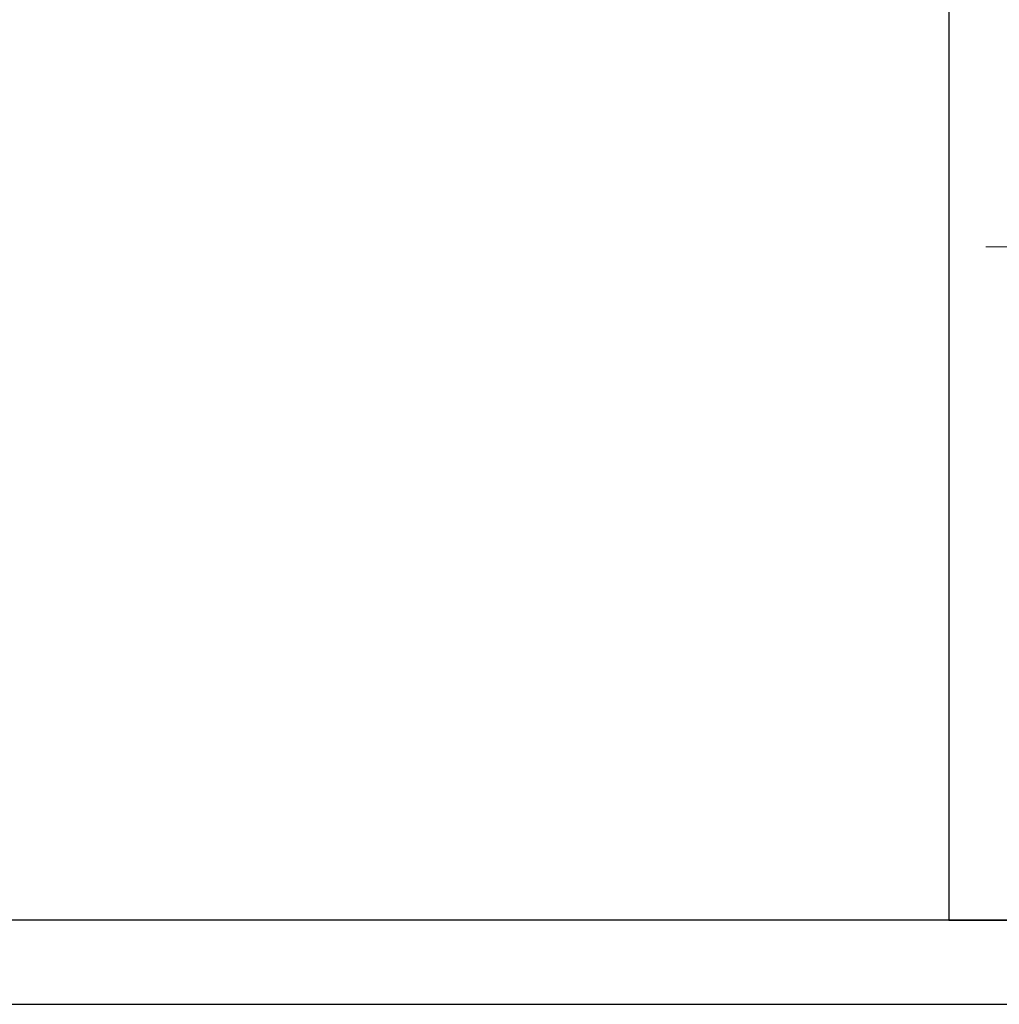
# Model space of a CAD drawing. Header units: metres. Extents: x 397.7 to 427.5, y 12.7 to 28.4.
# Tile 37 of 139: x 406.3 to 407.5, y 25.8 to 27. Entities that reach past the tile are written whole.
import ezdxf

# ---------------------------------------------------------------- set-up
doc = ezdxf.new("R2010")
doc.units = ezdxf.units.M
doc.layers.add('A-WALL-____-MCUT', color=7, linetype='Continuous', lineweight=25)
doc.layers.add('A-WALL-____-OTLN', color=7, linetype='Continuous', lineweight=25)

# ---------------------------------------------------------------- blocks, each defined once
blk = doc.blocks.new('Family - Evans P2-152743-05_CLI_AIGUA_P2')
at = {"layer": 'A-WALL-____-MCUT', "color": 253, "true_color": 0xaaaaaa}
for p, q in [((1.72, 0.09), (0, 0.09)), ((0, 0.09), (0, 0)), ((1.72, 0), (1.72, 0.09)), ((0, 0), (1.72, 0))]:
    blk.add_line(p, q, dxfattribs=at)
at = {"layer": 'A-WALL-____-OTLN', "color": 253, "true_color": 0xaaaaaa}
for p, q in [((1.72, 0.09), (0, 0.09)), ((0, 0.09), (0, 0)), ((1.72, 0), (1.72, 0.09)), ((0, 0), (1.72, 0))]:
    blk.add_line(p, q, dxfattribs=at)
at = {"layer": 'A-WALL-____-OTLN', "color": 253, "lineweight": 18, "true_color": 0xaaaaaa}
blk.add_line((0, 0), (1.72, 0), dxfattribs=at)
blk = doc.blocks.new('Family - Evans P2-153089-05_CLI_AIGUA_P2')
at = {"layer": 'A-WALL-____-MCUT', "color": 253, "true_color": 0xaaaaaa}
for p, q in [((2.7544, 0.1), (0, 0.1)), ((0, 0), (2.7544, 0))]:
    blk.add_line(p, q, dxfattribs=at)
at = {"layer": 'A-WALL-____-OTLN', "color": 253, "true_color": 0xaaaaaa}
for p, q in [((2.7544, 0.1), (0, 0.1)), ((0, 0), (2.7544, 0))]:
    blk.add_line(p, q, dxfattribs=at)
at = {"layer": 'A-WALL-____-OTLN', "color": 253, "lineweight": 18, "true_color": 0xaaaaaa}
blk.add_line((0, 0), (2.7544, 0), dxfattribs=at)
blk = doc.blocks.new('Family - Evans P2-153235-05_CLI_AIGUA_P2')
at = {"layer": 'A-WALL-____-OTLN', "color": 253, "lineweight": 18, "true_color": 0xaaaaaa}
blk.add_line((-0.0461, 0), (1.3505, 0), dxfattribs=at)
blk = doc.blocks.new('LONDR55-XX_ZZ-ARQ-CAA-M3D-Londres55_ifc-1-05_CLI_AIGUA_P2')
at = {"layer": 'A-WALL-____-OTLN', "color": 253, "lineweight": 18, "true_color": 0xaaaaaa, "rotation": 270}
blk.add_blockref('Family - Evans P2-152743-05_CLI_AIGUA_P2', (407.447, 27.6495), dxfattribs=at)
at = {"layer": 'A-WALL-____-OTLN', "color": 253, "lineweight": 18, "true_color": 0xaaaaaa}
for name, p in [('Family - Evans P2-153235-05_CLI_AIGUA_P2', (407.537, 26.7295)), ('Family - Evans P2-153089-05_CLI_AIGUA_P2', (406.311, 25.8295))]:
    blk.add_blockref(name, p, dxfattribs=at)

msp = doc.modelspace()

# ---------------------------------------------------------------- block references
at = {"lineweight": 5}
msp.add_blockref('LONDR55-XX_ZZ-ARQ-CAA-M3D-Londres55_ifc-1-05_CLI_AIGUA_P2', (0, 0), dxfattribs=at)

doc.saveas('drawing.dxf')
